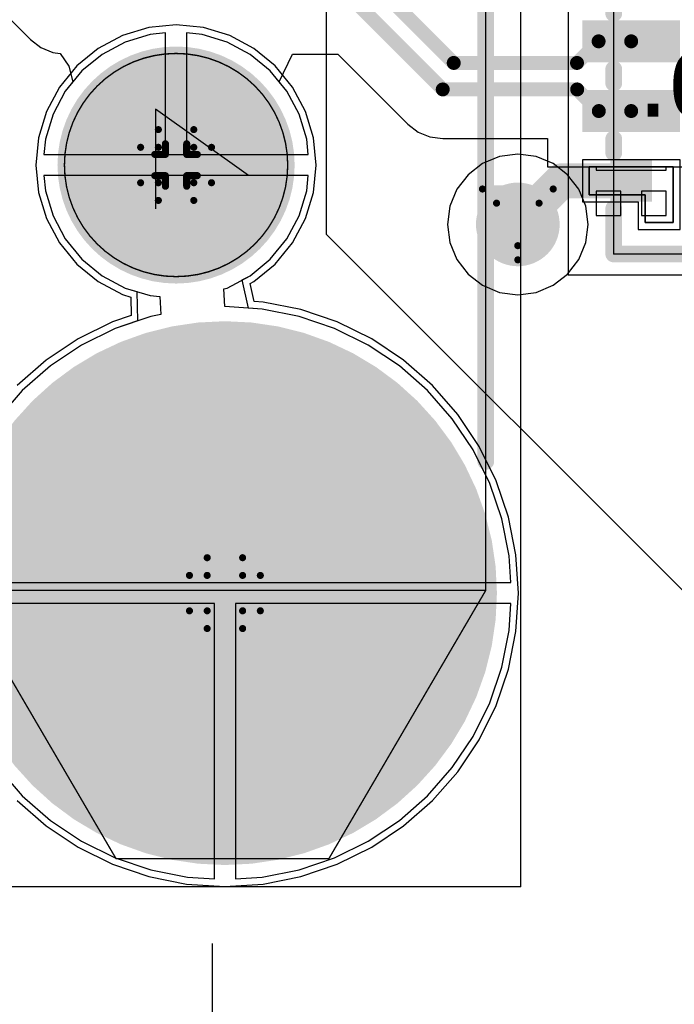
# Model space of a CAD drawing. Header units: millimetres. Extents: x 138 to 555, y 26 to 334.
# Tile 119 of 256: x 175.33 to 180.02, y 128.54 to 135.6. Entities that reach past the tile are written whole.
import ezdxf

# ---------------------------------------------------------------- set-up
doc = ezdxf.new("R2010")
doc.units = ezdxf.units.MM
for name, color, linetype in [('BottomLayer', 5, 'Continuous'), ('BottomSolder', 6, 'Continuous'), ('DrillDrawing', 1, 'Continuous'), ('Mechanical20', 56, 'Continuous'), ('Mechanical27', 56, 'Continuous'), ('MidLayer1', 16, 'Continuous'), ('MidLayer2', 76, 'Continuous'), ('MidLayer3', 90, 'Continuous'), ('MidLayer4', 156, 'Continuous'), ('MultiLayer', 9, 'Continuous'), ('PadHoleLayer', 156, 'Continuous'), ('TopLayer', 1, 'Continuous'), ('TopOverlay', 2, 'Continuous'), ('TopPaste', 8, 'Continuous'), ('TopSolder', 216, 'Continuous'), ('ViaHoleLayer', 16, 'Continuous')]:
    doc.layers.add(name, color=color, linetype=linetype)

# ---------------------------------------------------------------- blocks, each defined once
blk = doc.blocks.new('ESD_UQFN_8L_2P5X1P2_P050_523')
at = {"layer": 'Mechanical20', "const_width": 0.01}
for points in [[(-1.425, -0.95), (-1.425, 0.95)], [(1.425, 0.95), (-1.425, 0.95)], [(1.425, -0.95), (1.425, 0.95)], [(1.425, -0.95), (-1.425, -0.95)]]:
    blk.add_lwpolyline(points, dxfattribs=at)
at = {"layer": 'Mechanical20', "const_width": 0.005}
for points in [[(-1.4275, 0.95, 1), (-1.4225, 0.95, 1)], [(-1.4275, 0.95, 1), (-1.4225, 0.95, 1)], [(1.4225, 0.95, 1), (1.4275, 0.95, 1)], [(1.4225, 0.95, 1), (1.4275, 0.95, 1)], [(-1.4275, -0.95, 1), (-1.4225, -0.95, 1)], [(-1.4275, -0.95, 1), (-1.4225, -0.95, 1)], [(1.4225, -0.95, 1), (1.4275, -0.95, 1)], [(1.4225, -0.95, 1), (1.4275, -0.95, 1)]]:
    blk.add_lwpolyline(points, format="xyb", close=True, dxfattribs=at)
at = {"layer": 'Mechanical27', "const_width": 0.01}
for points in [[(-1.275, -0.625), (-1.275, 0.625)], [(1.275, 0.625), (-1.275, 0.625)], [(1.275, -0.625), (1.275, 0.625)], [(1.275, -0.625), (-1.275, -0.625)]]:
    blk.add_lwpolyline(points, dxfattribs=at)
at = {"layer": 'Mechanical27'}
for points, const_width in [([(-1.2775, 0.625, 1), (-1.2725, 0.625, 1)], 0.005), ([(-1.2775, 0.625, 1), (-1.2725, 0.625, 1)], 0.005), ([(1.2725, 0.625, 1), (1.2775, 0.625, 1)], 0.005), ([(1.2725, 0.625, 1), (1.2775, 0.625, 1)], 0.005), ([(-0.85, -0.35, 1), (-1.15, -0.35, 1)], 0.01), ([(-1.1525, -0.35, 1), (-1.1475, -0.35, 1)], 0.005), ([(-0.8525, -0.35, 1), (-0.8475, -0.35, 1)], 0.005), ([(-1.2775, -0.625, 1), (-1.2725, -0.625, 1)], 0.005), ([(-1.2775, -0.625, 1), (-1.2725, -0.625, 1)], 0.005), ([(1.2725, -0.625, 1), (1.2775, -0.625, 1)], 0.005), ([(1.2725, -0.625, 1), (1.2775, -0.625, 1)], 0.005)]:
    blk.add_lwpolyline(points, format="xyb", close=True, dxfattribs=dict(at, const_width=const_width))
at = {"layer": 'TopLayer'}
for p, q in [((-0.85, 0.4), (-0.85, 0.8)), ((-0.85, 0.8), (-0.65, 0.8)), ((-0.65, 0.8), (-0.65, 0.8)), ((-0.65, 0.8), (-0.65, 0.2)), ((0.85, 0.8), (0.65, 0.8)), ((0.65, 0.8), (0.65, 0.2)), ((0.85, 0.4), (0.85, 0.8)), ((-1.05, 0.2), (-1.05, 0.4)), ((-1.05, 0.4), (-0.85, 0.4)), ((1.05, 0.4), (0.85, 0.4)), ((1.05, 0.2), (1.05, 0.4)), ((-0.65, 0.2), (-1.05, 0.2)), ((0.65, 0.2), (0.65, 0.2)), ((0.65, 0.2), (1.05, 0.2)), ((-0.65, -0.2), (-1.05, -0.2)), ((-1.05, -0.2), (-1.05, -0.4)), ((-0.65, -0.8), (-0.65, -0.2)), ((0.65, -0.2), (0.65, -0.2)), ((0.65, -0.2), (1.05, -0.2)), ((0.65, -0.8), (0.65, -0.2)), ((1.05, -0.2), (1.05, -0.4)), ((-1.05, -0.4), (-0.85, -0.4)), ((-0.85, -0.4), (-0.85, -0.8)), ((1.05, -0.4), (0.85, -0.4)), ((0.85, -0.4), (0.85, -0.8)), ((-0.85, -0.8), (-0.65, -0.8)), ((-0.65, -0.8), (-0.65, -0.8)), ((0.85, -0.8), (0.65, -0.8))]:
    blk.add_line(p, q, dxfattribs=at)
for points in [[(-0.15, 0.2), (-0.15, 0.8), (-0.35, 0.2), (-0.35, 0.8)], [(0.35, 0.2), (0.35, 0.8), (0.15, 0.2), (0.15, 0.8)], [(-0.85, 0.4), (-0.65, 0.4), (-0.85, 0.6), (-0.65, 0.6)], [(0.65, 0.4), (0.85, 0.4), (0.65, 0.6), (0.85, 0.6)], [(-0.15, -0.8), (-0.15, -0.2), (-0.35, -0.8), (-0.35, -0.2)], [(0.35, -0.8), (0.35, -0.2), (0.15, -0.8), (0.15, -0.2)], [(-0.85, -0.6), (-0.65, -0.6), (-0.85, -0.4), (-0.65, -0.4)], [(0.65, -0.6), (0.85, -0.6), (0.65, -0.4), (0.85, -0.4)]]:
    blk.add_solid(points, dxfattribs=at)
at = {"layer": 'TopOverlay', "const_width": 0.12}
for points in [[(-1.275, -0.625), (-1.275, 0.625)], [(-0.95, 0.625), (-1.275, 0.625)], [(-0.45, 0.625), (-0.55, 0.625)], [(0.05, 0.625), (-0.05, 0.625)], [(0.55, 0.625), (0.45, 0.625)], [(1.275, 0.625), (0.95, 0.625)], [(1.275, -0.625), (1.275, 0.625)], [(-0.95, -0.625), (-1.275, -0.3)], [(-1, -0.625), (-1.275, -0.35)], [(-1.025, -0.625), (-1.275, -0.375)], [(-1.125, -0.625), (-1.275, -0.475)], [(-0.95, -0.625), (-1.275, -0.625)], [(-0.45, -0.625), (-0.55, -0.625)], [(0.05, -0.625), (-0.05, -0.625)], [(0.55, -0.625), (0.45, -0.625)], [(1.275, -0.625), (0.95, -0.625)]]:
    blk.add_lwpolyline(points, dxfattribs=at)
at = {"layer": 'TopOverlay', "const_width": 0.06}
for points in [[(-1.305, 0.625, 1), (-1.245, 0.625, 1)], [(-1.305, 0.625, 1), (-1.245, 0.625, 1)], [(-0.98, 0.625, 1), (-0.92, 0.625, 1)], [(-0.58, 0.625, 1), (-0.52, 0.625, 1)], [(-0.48, 0.625, 1), (-0.42, 0.625, 1)], [(-0.08, 0.625, 1), (-0.02, 0.625, 1)], [(0.02, 0.625, 1), (0.08, 0.625, 1)], [(0.42, 0.625, 1), (0.48, 0.625, 1)], [(0.52, 0.625, 1), (0.58, 0.625, 1)], [(0.92, 0.625, 1), (0.98, 0.625, 1)], [(1.245, 0.625, 1), (1.305, 0.625, 1)], [(1.245, 0.625, 1), (1.305, 0.625, 1)], [(-1.305, -0.3, 1), (-1.245, -0.3, 1)], [(-1.305, -0.35, 1), (-1.245, -0.35, 1)], [(-1.305, -0.375, 1), (-1.245, -0.375, 1)], [(-1.305, -0.475, 1), (-1.245, -0.475, 1)], [(-1.305, -0.625, 1), (-1.245, -0.625, 1)], [(-1.305, -0.625, 1), (-1.245, -0.625, 1)], [(-1.155, -0.625, 1), (-1.095, -0.625, 1)], [(-1.055, -0.625, 1), (-0.995, -0.625, 1)], [(-1.03, -0.625, 1), (-0.97, -0.625, 1)], [(-0.98, -0.625, 1), (-0.92, -0.625, 1)], [(-0.98, -0.625, 1), (-0.92, -0.625, 1)], [(-0.58, -0.625, 1), (-0.52, -0.625, 1)], [(-0.48, -0.625, 1), (-0.42, -0.625, 1)], [(-0.08, -0.625, 1), (-0.02, -0.625, 1)], [(0.02, -0.625, 1), (0.08, -0.625, 1)], [(0.42, -0.625, 1), (0.48, -0.625, 1)], [(0.52, -0.625, 1), (0.58, -0.625, 1)], [(0.92, -0.625, 1), (0.98, -0.625, 1)], [(1.245, -0.625, 1), (1.305, -0.625, 1)], [(1.245, -0.625, 1), (1.305, -0.625, 1)]]:
    blk.add_lwpolyline(points, format="xyb", close=True, dxfattribs=at)
at = {"layer": 'TopPaste'}
for p, q in [((-0.85, 0.4), (-0.85, 0.8)), ((-0.85, 0.8), (-0.65, 0.8)), ((-0.65, 0.8), (-0.65, 0.8)), ((-0.65, 0.8), (-0.65, 0.2)), ((0.65, 0.8), (0.65, 0.8)), ((0.65, 0.8), (0.65, 0.2)), ((0.85, 0.8), (0.65, 0.8)), ((0.85, 0.4), (0.85, 0.8)), ((-1.05, 0.2), (-1.05, 0.4)), ((-1.05, 0.4), (-0.85, 0.4)), ((1.05, 0.4), (0.85, 0.4)), ((1.05, 0.2), (1.05, 0.4)), ((-0.65, 0.2), (-1.05, 0.2)), ((0.65, 0.2), (1.05, 0.2)), ((-0.65, -0.2), (-1.05, -0.2)), ((-1.05, -0.2), (-1.05, -0.4)), ((-0.65, -0.8), (-0.65, -0.2)), ((0.65, -0.2), (0.65, -0.2)), ((0.65, -0.2), (0.65, -0.8)), ((1.05, -0.2), (0.65, -0.2)), ((1.05, -0.4), (1.05, -0.2)), ((-1.05, -0.4), (-0.85, -0.4)), ((-0.85, -0.4), (-0.85, -0.8)), ((0.85, -0.8), (0.85, -0.4)), ((0.85, -0.4), (1.05, -0.4)), ((-0.85, -0.8), (-0.65, -0.8)), ((-0.65, -0.8), (-0.65, -0.8)), ((0.65, -0.8), (0.85, -0.8))]:
    blk.add_line(p, q, dxfattribs=at)
for points in [[(-0.15, 0.2), (-0.15, 0.8), (-0.35, 0.2), (-0.35, 0.8)], [(0.35, 0.2), (0.35, 0.8), (0.15, 0.2), (0.15, 0.8)], [(-0.85, 0.4), (-0.65, 0.4), (-0.85, 0.6), (-0.65, 0.6)], [(0.65, 0.4), (0.85, 0.4), (0.65, 0.6), (0.85, 0.6)], [(-0.15, -0.8), (-0.15, -0.2), (-0.35, -0.8), (-0.35, -0.2)], [(0.35, -0.8), (0.35, -0.2), (0.15, -0.8), (0.15, -0.2)], [(-0.85, -0.6), (-0.65, -0.6), (-0.85, -0.4), (-0.65, -0.4)], [(0.65, -0.6), (0.85, -0.6), (0.65, -0.4), (0.85, -0.4)]]:
    blk.add_solid(points, dxfattribs=at)
at = {"layer": 'TopSolder'}
for p, q in [((-0.9, 0.85), (-0.9, 0.85)), ((-0.9, 0.85), (-0.9, 0.45)), ((-0.6, 0.85), (-0.9, 0.85)), ((-0.6, 0.15), (-0.6, 0.85)), ((0.6, 0.85), (0.6, 0.85)), ((0.6, 0.85), (0.6, 0.15)), ((0.9, 0.85), (0.6, 0.85)), ((0.9, 0.45), (0.9, 0.85)), ((-0.9, 0.45), (-1.1, 0.45)), ((-1.1, 0.45), (-1.1, 0.15)), ((1.1, 0.45), (0.9, 0.45)), ((1.1, 0.15), (1.1, 0.45)), ((-1.1, 0.15), (-0.6, 0.15)), ((0.6, 0.15), (1.1, 0.15)), ((-1.1, -0.15), (-1.1, -0.15)), ((-1.1, -0.15), (-1.1, -0.45)), ((-0.6, -0.15), (-1.1, -0.15)), ((-0.6, -0.85), (-0.6, -0.15)), ((0.6, -0.15), (0.6, -0.15)), ((0.6, -0.15), (0.6, -0.85)), ((1.1, -0.15), (0.6, -0.15)), ((1.1, -0.45), (1.1, -0.15)), ((-1.1, -0.45), (-0.9, -0.45)), ((-0.9, -0.45), (-0.9, -0.85)), ((0.9, -0.85), (0.9, -0.45)), ((0.9, -0.45), (1.1, -0.45)), ((-0.9, -0.85), (-0.6, -0.85)), ((0.6, -0.85), (0.9, -0.85))]:
    blk.add_line(p, q, dxfattribs=at)
for points in [[(-0.1, 0.15), (-0.1, 0.85), (-0.4, 0.15), (-0.4, 0.85)], [(0.4, 0.15), (0.4, 0.85), (0.1, 0.15), (0.1, 0.85)], [(-0.9, 0.35), (-0.6, 0.35), (-0.9, 0.65), (-0.6, 0.65)], [(0.6, 0.35), (0.9, 0.35), (0.6, 0.65), (0.9, 0.65)], [(-0.1, -0.85), (-0.1, -0.15), (-0.4, -0.85), (-0.4, -0.15)], [(0.4, -0.85), (0.4, -0.15), (0.1, -0.85), (0.1, -0.15)], [(-0.9, -0.65), (-0.6, -0.65), (-0.9, -0.35), (-0.6, -0.35)], [(0.6, -0.65), (0.9, -0.65), (0.6, -0.35), (0.9, -0.35)]]:
    blk.add_solid(points, dxfattribs=at)
blk = doc.blocks.new('CON_DUAL_USB_TYPE_A_CONEXCON_5600_3081_803')
at = {"layer": 'BottomLayer'}
for points, const_width in [([(5.62, 15.98, 1), (7.52, 15.98, 1)], 1.9), ([(3.1, 15.63, 1), (3.9, 15.63, 1)], 0.8)]:
    blk.add_lwpolyline(points, format="xyb", close=True, dxfattribs=dict(at, const_width=const_width))
at = {"layer": 'BottomSolder'}
for points, const_width in [([(5.595, 15.98, 1), (7.545, 15.98, 1)], 1.95), ([(3.075, 15.63, 1), (3.925, 15.63, 1)], 0.85)]:
    blk.add_lwpolyline(points, format="xyb", close=True, dxfattribs=dict(at, const_width=const_width))
at = {"layer": 'Mechanical20', "const_width": 0.01}
for points in [[(8.675, 18.1), (-8.675, 18.1)], [(8.675, 8.2), (8.675, 18.1)]]:
    blk.add_lwpolyline(points, dxfattribs=at)
at = {"layer": 'Mechanical20', "const_width": 0.005}
blk.add_lwpolyline([(8.6725, 18.1, 1), (8.6775, 18.1, 1)], format="xyb", close=True, dxfattribs=at)
blk.add_lwpolyline([(8.6725, 18.1, 1), (8.6775, 18.1, 1)], format="xyb", close=True, dxfattribs=at)
at = {"layer": 'Mechanical27'}
for p, q in [((3.5761, 16.1498), (3.1, 15.4833)), ((3.5761, 16.1498), (3.5761, 15.15)), ((3.1, 15.4833), (3.8141, 15.4833))]:
    blk.add_line(p, q, dxfattribs=at)
at = {"layer": 'Mechanical27', "const_width": 0.01}
for points in [[(6.55, 17.85), (-6.55, 17.85)], [(6.55, 0.4), (6.55, 17.85)], [(8.475, 16.725), (6.55, 17.85)], [(8.475, 15.2), (8.475, 16.725)], [(6.55, 14.075), (8.475, 15.2)]]:
    blk.add_lwpolyline(points, dxfattribs=at)
at = {"layer": 'Mechanical27'}
for points, const_width in [([(6.5475, 17.85, 1), (6.5525, 17.85, 1)], 0.005), ([(6.5475, 17.85, 1), (6.5525, 17.85, 1)], 0.005), ([(6.5475, 17.85, 1), (6.5525, 17.85, 1)], 0.005), ([(8.4725, 16.725, 1), (8.4775, 16.725, 1)], 0.005), ([(8.4725, 16.725, 1), (8.4775, 16.725, 1)], 0.005), ([(4.3002, 15.63, 1), (2.6998, 15.63, 1)], 0.01), ([(2.6973, 15.63, 1), (2.7023, 15.63, 1)], 0.005), ([(4.2977, 15.63, 1), (4.3027, 15.63, 1)], 0.005), ([(8.4725, 15.2, 1), (8.4775, 15.2, 1)], 0.005), ([(8.4725, 15.2, 1), (8.4775, 15.2, 1)], 0.005)]:
    blk.add_lwpolyline(points, format="xyb", close=True, dxfattribs=dict(at, const_width=const_width))
at = {"layer": 'MidLayer1'}
for points, const_width in [([(5.62, 15.98, 1), (7.52, 15.98, 1)], 1.9), ([(3.1, 15.63, 1), (3.9, 15.63, 1)], 0.8)]:
    blk.add_lwpolyline(points, format="xyb", close=True, dxfattribs=dict(at, const_width=const_width))
at = {"layer": 'MidLayer2'}
for points, const_width in [([(5.62, 15.98, 1), (7.52, 15.98, 1)], 1.9), ([(3.1, 15.63, 1), (3.9, 15.63, 1)], 0.8)]:
    blk.add_lwpolyline(points, format="xyb", close=True, dxfattribs=dict(at, const_width=const_width))
at = {"layer": 'MidLayer3'}
for points, const_width in [([(5.62, 15.98, 1), (7.52, 15.98, 1)], 1.9), ([(3.1, 15.63, 1), (3.9, 15.63, 1)], 0.8)]:
    blk.add_lwpolyline(points, format="xyb", close=True, dxfattribs=dict(at, const_width=const_width))
at = {"layer": 'MidLayer4'}
for points, const_width in [([(5.62, 15.98, 1), (7.52, 15.98, 1)], 1.9), ([(3.1, 15.63, 1), (3.9, 15.63, 1)], 0.8)]:
    blk.add_lwpolyline(points, format="xyb", close=True, dxfattribs=dict(at, const_width=const_width))
at = {"layer": 'MultiLayer'}
for points, const_width in [([(5.62, 15.98, 1), (7.52, 15.98, 1)], 1.9), ([(3.1, 15.63, 1), (3.9, 15.63, 1)], 0.8)]:
    blk.add_lwpolyline(points, format="xyb", close=True, dxfattribs=dict(at, const_width=const_width))
at = {"layer": 'PadHoleLayer'}
for points, const_width in [([(5.9875, 15.98, 1), (7.1525, 15.98, 1)], 1.165), ([(3.27, 15.63, 1), (3.73, 15.63, 1)], 0.46)]:
    blk.add_lwpolyline(points, format="xyb", close=True, dxfattribs=dict(at, const_width=const_width))
at = {"layer": 'TopLayer'}
for points, const_width in [([(5.62, 15.98, 1), (7.52, 15.98, 1)], 1.9), ([(3.1, 15.63, 1), (3.9, 15.63, 1)], 0.8)]:
    blk.add_lwpolyline(points, format="xyb", close=True, dxfattribs=dict(at, const_width=const_width))
at = {"layer": 'TopOverlay', "const_width": 0.12}
blk.add_lwpolyline([(5.625, 17.85), (-5.625, 17.85)], dxfattribs=at)
at = {"layer": 'TopOverlay', "const_width": 0.06}
blk.add_lwpolyline([(5.595, 17.85, 1), (5.655, 17.85, 1)], format="xyb", close=True, dxfattribs=at)
at = {"layer": 'TopSolder'}
for points, const_width in [([(5.595, 15.98, 1), (7.545, 15.98, 1)], 1.95), ([(3.075, 15.63, 1), (3.925, 15.63, 1)], 0.85)]:
    blk.add_lwpolyline(points, format="xyb", close=True, dxfattribs=dict(at, const_width=const_width))

msp = doc.modelspace()

# ---------------------------------------------------------------- linework, layer by layer
at = {"layer": 'BottomLayer'}
for p, q in [((176.3755, 135.5046), (176.2642, 135.4936)), ((176.3755, 134.6324), (176.3755, 135.5046)), ((176.6367, 135.4936), (176.5254, 135.5046)), ((176.5254, 135.5046), (176.5254, 134.6324)), ((176.0851, 135.4393), (175.9201, 135.3511)), ((176.2642, 135.4936), (176.0851, 135.4393)), ((176.8158, 135.4393), (176.6367, 135.4936)), ((176.9808, 135.3511), (176.8158, 135.4393)), ((175.9201, 135.3511), (175.7755, 135.2324)), ((177.1255, 135.2324), (176.9808, 135.3511)), ((175.7755, 135.2324), (175.6567, 135.0877)), ((177.2442, 135.0877), (177.1255, 135.2324)), ((175.6567, 135.0877), (175.5685, 134.9227)), ((177.3324, 134.9227), (177.2442, 135.0877)), ((175.5685, 134.9227), (175.5142, 134.7436)), ((177.3867, 134.7436), (177.3324, 134.9227)), ((175.5142, 134.7436), (175.5032, 134.6324)), ((177.3977, 134.6324), (177.3867, 134.7436)), ((175.5032, 134.6324), (176.3755, 134.6324)), ((176.5254, 134.6324), (177.3977, 134.6324)), ((176.4504, 134.4824), (175.5032, 134.4824)), ((175.5032, 134.4824), (175.5142, 134.3712)), ((177.3977, 134.4824), (176.4504, 134.4824)), ((177.3867, 134.3712), (177.3977, 134.4824)), ((175.5142, 134.3712), (175.5685, 134.1921)), ((177.3324, 134.1921), (177.3867, 134.3712)), ((175.5685, 134.1921), (175.6567, 134.027)), ((177.2442, 134.027), (177.3324, 134.1921)), ((175.6567, 134.027), (175.7755, 133.8824)), ((177.1255, 133.8824), (177.2442, 134.027)), ((175.7755, 133.8824), (175.9201, 133.7637)), ((176.9808, 133.7637), (177.1255, 133.8824)), ((175.9201, 133.7637), (176.0851, 133.6755)), ((176.9253, 133.734), (176.9808, 133.7637)), ((176.0851, 133.6755), (176.1704, 133.6496)), ((176.9693, 133.5307), (176.9253, 133.734)), ((176.1704, 133.6496), (176.1738, 133.4396)), ((177.0686, 133.5242), (176.9693, 133.5307)), ((177.3322, 133.4718), (177.0686, 133.5242)), ((177.5866, 133.3854), (177.3322, 133.4718)), ((176.1738, 133.4396), (176.0143, 133.3854)), ((176.0143, 133.3854), (175.7733, 133.2665)), ((177.8277, 133.2665), (177.5866, 133.3854)), ((175.7733, 133.2665), (175.5498, 133.1172)), ((178.0511, 133.1172), (177.8277, 133.2665)), ((175.5498, 133.1172), (175.3478, 132.9401)), ((178.2531, 132.9401), (178.0511, 133.1172)), ((175.3478, 132.9401), (175.1706, 132.738)), ((178.4303, 132.738), (178.2531, 132.9401)), ((178.5796, 132.5146), (178.4303, 132.738)), ((178.6985, 132.2736), (178.5796, 132.5146)), ((178.7849, 132.0191), (178.6985, 132.2736)), ((178.8373, 131.7555), (178.7849, 132.0191)), ((178.8499, 131.5624), (178.8373, 131.7555)), ((174.751, 131.5624), (176.8005, 131.5624)), ((176.8005, 131.5624), (178.8499, 131.5624)), ((176.7255, 131.4124), (174.751, 131.4124)), ((176.7255, 129.4379), (176.7255, 131.4124)), ((178.8499, 131.4124), (176.8755, 131.4124)), ((176.8755, 131.4124), (176.8755, 129.4379)), ((178.8373, 131.2192), (178.8499, 131.4124)), ((178.7849, 130.9557), (178.8373, 131.2192)), ((178.6985, 130.7012), (178.7849, 130.9557)), ((178.5796, 130.4602), (178.6985, 130.7012)), ((178.4303, 130.2367), (178.5796, 130.4602)), ((175.1706, 130.2367), (175.3478, 130.0347)), ((178.2531, 130.0347), (178.4303, 130.2367)), ((175.3478, 130.0347), (175.5498, 129.8575)), ((178.0511, 129.8575), (178.2531, 130.0347)), ((175.5498, 129.8575), (175.7733, 129.7082)), ((177.8277, 129.7082), (178.0511, 129.8575)), ((175.7733, 129.7082), (176.0143, 129.5894)), ((177.5866, 129.5894), (177.8277, 129.7082)), ((176.0143, 129.5894), (176.2687, 129.503)), ((177.3322, 129.503), (177.5866, 129.5894)), ((176.2687, 129.503), (176.5323, 129.4506)), ((177.0686, 129.4506), (177.3322, 129.503)), ((176.5323, 129.4506), (176.7255, 129.4379)), ((176.8755, 129.4379), (177.0686, 129.4506))]:
    msp.add_line(p, q, dxfattribs=at)
at = {"layer": 'BottomLayer', "const_width": 0.3}
msp.add_lwpolyline([(178.7501, 134.1315, 1), (179.0501, 134.1315, 1)], format="xyb", close=True, dxfattribs=at)
at = {"layer": 'DrillDrawing', "const_width": 0.0508}
for points in [[(176.3235, 134.6844), (176.3235, 134.8114)], [(176.3235, 134.8114), (176.5775, 134.8114)], [(176.5775, 134.6844), (176.5775, 134.8114)], [(176.3743, 134.6336), (176.3743, 134.7098)], [(176.3743, 134.7098), (176.5267, 134.7098)], [(176.5267, 134.6336), (176.5267, 134.7098)], [(176.1965, 134.4304), (176.1965, 134.6844)], [(176.1965, 134.6844), (176.3235, 134.6844)], [(176.2981, 134.4812), (176.2981, 134.6336)], [(176.2981, 134.6336), (176.3743, 134.6336)], [(176.5267, 134.6336), (176.6029, 134.6336)], [(176.5775, 134.6844), (176.7045, 134.6844)], [(176.6029, 134.4812), (176.6029, 134.6336)], [(176.7045, 134.4304), (176.7045, 134.6844)], [(176.1965, 134.4304), (176.3235, 134.4304)], [(176.2981, 134.4812), (176.3743, 134.4812)], [(176.3235, 134.3034), (176.3235, 134.4304)], [(176.3743, 134.405), (176.3743, 134.4812)], [(176.5267, 134.4812), (176.6029, 134.4812)], [(176.5267, 134.405), (176.5267, 134.4812)], [(176.5775, 134.4304), (176.7045, 134.4304)], [(176.5775, 134.3034), (176.5775, 134.4304)], [(176.3743, 134.405), (176.5267, 134.405)], [(178.6461, 134.3855), (179.1541, 134.3855)], [(178.6461, 134.3855), (178.9001, 133.8775)], [(178.9001, 133.8775), (179.1541, 134.3855)], [(176.3235, 134.3034), (176.5775, 134.3034)], [(178.7477, 134.2839), (179.0525, 134.2839)], [(178.7477, 134.2839), (178.9001, 133.9791)], [(178.9001, 133.9791), (179.0525, 134.2839)], [(176.6735, 131.6144), (176.6735, 131.7414)], [(176.6735, 131.7414), (176.9275, 131.7414)], [(176.9275, 131.6144), (176.9275, 131.7414)], [(176.5465, 131.3604), (176.5465, 131.6144)], [(176.5465, 131.6144), (176.6735, 131.6144)], [(176.9275, 131.6144), (177.0545, 131.6144)], [(177.0545, 131.3604), (177.0545, 131.6144)], [(176.5465, 131.3604), (176.6735, 131.3604)], [(176.6735, 131.2334), (176.6735, 131.3604)], [(176.9275, 131.3604), (177.0545, 131.3604)], [(176.9275, 131.2334), (176.9275, 131.3604)], [(176.6735, 131.2334), (176.9275, 131.2334)]]:
    msp.add_lwpolyline(points, dxfattribs=at)
at = {"layer": 'DrillDrawing', "const_width": 0.0254}
for points in [[(176.3108, 134.8114, 1), (176.3362, 134.8114, 1)], [(176.3108, 134.8114, 1), (176.3362, 134.8114, 1)], [(176.5648, 134.8114, 1), (176.5902, 134.8114, 1)], [(176.5648, 134.8114, 1), (176.5902, 134.8114, 1)], [(176.3616, 134.7098, 1), (176.387, 134.7098, 1)], [(176.3616, 134.7098, 1), (176.387, 134.7098, 1)], [(176.514, 134.7098, 1), (176.5394, 134.7098, 1)], [(176.514, 134.7098, 1), (176.5394, 134.7098, 1)], [(176.1838, 134.6844, 1), (176.2092, 134.6844, 1)], [(176.1838, 134.6844, 1), (176.2092, 134.6844, 1)], [(176.2854, 134.6336, 1), (176.3108, 134.6336, 1)], [(176.2854, 134.6336, 1), (176.3108, 134.6336, 1)], [(176.3108, 134.6844, 1), (176.3362, 134.6844, 1)], [(176.3108, 134.6844, 1), (176.3362, 134.6844, 1)], [(176.3616, 134.6336, 1), (176.387, 134.6336, 1)], [(176.3616, 134.6336, 1), (176.387, 134.6336, 1)], [(176.514, 134.6336, 1), (176.5394, 134.6336, 1)], [(176.514, 134.6336, 1), (176.5394, 134.6336, 1)], [(176.5648, 134.6844, 1), (176.5902, 134.6844, 1)], [(176.5648, 134.6844, 1), (176.5902, 134.6844, 1)], [(176.5902, 134.6336, 1), (176.6156, 134.6336, 1)], [(176.5902, 134.6336, 1), (176.6156, 134.6336, 1)], [(176.6918, 134.6844, 1), (176.7172, 134.6844, 1)], [(176.6918, 134.6844, 1), (176.7172, 134.6844, 1)], [(176.1838, 134.4304, 1), (176.2092, 134.4304, 1)], [(176.1838, 134.4304, 1), (176.2092, 134.4304, 1)], [(176.2854, 134.4812, 1), (176.3108, 134.4812, 1)], [(176.2854, 134.4812, 1), (176.3108, 134.4812, 1)], [(176.3108, 134.4304, 1), (176.3362, 134.4304, 1)], [(176.3108, 134.4304, 1), (176.3362, 134.4304, 1)], [(176.3616, 134.4812, 1), (176.387, 134.4812, 1)], [(176.3616, 134.4812, 1), (176.387, 134.4812, 1)], [(176.514, 134.4812, 1), (176.5394, 134.4812, 1)], [(176.514, 134.4812, 1), (176.5394, 134.4812, 1)], [(176.5648, 134.4304, 1), (176.5902, 134.4304, 1)], [(176.5648, 134.4304, 1), (176.5902, 134.4304, 1)], [(176.5902, 134.4812, 1), (176.6156, 134.4812, 1)], [(176.5902, 134.4812, 1), (176.6156, 134.4812, 1)], [(176.6918, 134.4304, 1), (176.7172, 134.4304, 1)], [(176.6918, 134.4304, 1), (176.7172, 134.4304, 1)], [(176.3616, 134.405, 1), (176.387, 134.405, 1)], [(176.3616, 134.405, 1), (176.387, 134.405, 1)], [(176.514, 134.405, 1), (176.5394, 134.405, 1)], [(176.514, 134.405, 1), (176.5394, 134.405, 1)], [(178.6334, 134.3855, 1), (178.6588, 134.3855, 1)], [(178.6334, 134.3855, 1), (178.6588, 134.3855, 1)], [(179.1414, 134.3855, 1), (179.1668, 134.3855, 1)], [(179.1414, 134.3855, 1), (179.1668, 134.3855, 1)], [(176.3108, 134.3034, 1), (176.3362, 134.3034, 1)], [(176.3108, 134.3034, 1), (176.3362, 134.3034, 1)], [(176.5648, 134.3034, 1), (176.5902, 134.3034, 1)], [(176.5648, 134.3034, 1), (176.5902, 134.3034, 1)], [(178.735, 134.2839, 1), (178.7604, 134.2839, 1)], [(178.735, 134.2839, 1), (178.7604, 134.2839, 1)], [(179.0398, 134.2839, 1), (179.0652, 134.2839, 1)], [(179.0398, 134.2839, 1), (179.0652, 134.2839, 1)], [(178.8874, 133.9791, 1), (178.9128, 133.9791, 1)], [(178.8874, 133.9791, 1), (178.9128, 133.9791, 1)], [(178.8874, 133.8775, 1), (178.9128, 133.8775, 1)], [(178.8874, 133.8775, 1), (178.9128, 133.8775, 1)], [(176.6608, 131.7414, 1), (176.6862, 131.7414, 1)], [(176.6608, 131.7414, 1), (176.6862, 131.7414, 1)], [(176.9148, 131.7414, 1), (176.9402, 131.7414, 1)], [(176.9148, 131.7414, 1), (176.9402, 131.7414, 1)], [(176.5338, 131.6144, 1), (176.5592, 131.6144, 1)], [(176.5338, 131.6144, 1), (176.5592, 131.6144, 1)], [(176.6608, 131.6144, 1), (176.6862, 131.6144, 1)], [(176.6608, 131.6144, 1), (176.6862, 131.6144, 1)], [(176.9148, 131.6144, 1), (176.9402, 131.6144, 1)], [(176.9148, 131.6144, 1), (176.9402, 131.6144, 1)], [(177.0418, 131.6144, 1), (177.0672, 131.6144, 1)], [(177.0418, 131.6144, 1), (177.0672, 131.6144, 1)], [(176.5338, 131.3604, 1), (176.5592, 131.3604, 1)], [(176.5338, 131.3604, 1), (176.5592, 131.3604, 1)], [(176.6608, 131.3604, 1), (176.6862, 131.3604, 1)], [(176.6608, 131.3604, 1), (176.6862, 131.3604, 1)], [(176.9148, 131.3604, 1), (176.9402, 131.3604, 1)], [(176.9148, 131.3604, 1), (176.9402, 131.3604, 1)], [(177.0418, 131.3604, 1), (177.0672, 131.3604, 1)], [(177.0418, 131.3604, 1), (177.0672, 131.3604, 1)], [(176.6608, 131.2334, 1), (176.6862, 131.2334, 1)], [(176.6608, 131.2334, 1), (176.6862, 131.2334, 1)], [(176.9148, 131.2334, 1), (176.9402, 131.2334, 1)], [(176.9148, 131.2334, 1), (176.9402, 131.2334, 1)]]:
    msp.add_lwpolyline(points, format="xyb", close=True, dxfattribs=at)
at = {"layer": 'MidLayer1'}
for p, q in [((177.5277, 134.06), (177.5277, 136.8325)), ((178.7696, 134.6186), (178.648, 134.5682)), ((178.9001, 134.6358), (178.7696, 134.6186)), ((179.0306, 134.6186), (178.9001, 134.6358)), ((179.1523, 134.5682), (179.0306, 134.6186)), ((178.648, 134.5682), (178.5435, 134.4881)), ((179.2567, 134.4881), (179.1523, 134.5682)), ((178.5435, 134.4881), (178.4634, 134.3836)), ((179.3369, 134.3836), (179.2567, 134.4881)), ((178.4634, 134.3836), (178.413, 134.262)), ((179.3873, 134.262), (179.3369, 134.3836)), ((178.413, 134.262), (178.3958, 134.1315)), ((179.4044, 134.1315), (179.3873, 134.262)), ((178.3958, 134.1315), (178.413, 134.0009)), ((179.3873, 134.0009), (179.4044, 134.1315)), ((181.4449, 130.1428), (177.5277, 134.06)), ((178.413, 134.0009), (178.4634, 133.8793)), ((179.3369, 133.8793), (179.3873, 134.0009)), ((178.4634, 133.8793), (178.5435, 133.7749)), ((179.2567, 133.7749), (179.3369, 133.8793)), ((178.5435, 133.7749), (178.648, 133.6947)), ((179.1523, 133.6947), (179.2567, 133.7749)), ((178.648, 133.6947), (178.7696, 133.6443)), ((179.0306, 133.6443), (179.1523, 133.6947)), ((178.7696, 133.6443), (178.9001, 133.6271)), ((178.9001, 133.6271), (179.0306, 133.6443))]:
    msp.add_line(p, q, dxfattribs=at)
at = {"layer": 'MidLayer1', "const_width": 0.3}
msp.add_lwpolyline([(178.7501, 134.1315, 1), (179.0501, 134.1315, 1)], format="xyb", close=True, dxfattribs=at)
at = {"layer": 'MidLayer2'}
for p, q in [((176.3755, 135.5046), (176.2642, 135.4936)), ((176.3755, 134.6324), (176.3755, 135.5046)), ((176.6367, 135.4936), (176.5254, 135.5046)), ((176.5254, 135.5046), (176.5254, 134.6324)), ((176.0851, 135.4393), (175.9201, 135.3511)), ((176.2642, 135.4936), (176.0851, 135.4393)), ((176.8158, 135.4393), (176.6367, 135.4936)), ((176.9808, 135.3511), (176.8158, 135.4393)), ((175.9201, 135.3511), (175.7755, 135.2324)), ((177.1255, 135.2324), (176.9808, 135.3511)), ((175.7755, 135.2324), (175.6567, 135.0877)), ((177.2442, 135.0877), (177.1255, 135.2324)), ((175.6567, 135.0877), (175.5685, 134.9227)), ((177.3324, 134.9227), (177.2442, 135.0877)), ((175.5685, 134.9227), (175.5142, 134.7436)), ((177.3867, 134.7436), (177.3324, 134.9227)), ((175.5142, 134.7436), (175.5032, 134.6324)), ((177.3977, 134.6324), (177.3867, 134.7436)), ((175.5032, 134.6324), (176.3755, 134.6324)), ((176.5254, 134.6324), (177.3977, 134.6324)), ((176.4504, 134.4824), (175.5032, 134.4824)), ((175.5032, 134.4824), (175.5142, 134.3712)), ((177.3977, 134.4824), (176.4504, 134.4824)), ((177.3867, 134.3712), (177.3977, 134.4824)), ((175.5142, 134.3712), (175.5685, 134.1921)), ((177.3324, 134.1921), (177.3867, 134.3712)), ((175.5685, 134.1921), (175.6567, 134.027)), ((177.2442, 134.027), (177.3324, 134.1921)), ((175.6567, 134.027), (175.7755, 133.8824)), ((177.1255, 133.8824), (177.2442, 134.027)), ((175.7755, 133.8824), (175.9201, 133.7637)), ((176.9808, 133.7637), (177.1255, 133.8824)), ((175.9201, 133.7637), (176.0851, 133.6755)), ((176.9253, 133.734), (176.9808, 133.7637)), ((176.0851, 133.6755), (176.1704, 133.6496)), ((176.9693, 133.5307), (176.9253, 133.734)), ((176.1704, 133.6496), (176.1738, 133.4396)), ((177.0686, 133.5242), (176.9693, 133.5307)), ((177.3322, 133.4718), (177.0686, 133.5242)), ((177.5866, 133.3854), (177.3322, 133.4718)), ((176.1738, 133.4396), (176.0143, 133.3854)), ((176.0143, 133.3854), (175.7733, 133.2665)), ((177.8277, 133.2665), (177.5866, 133.3854)), ((175.7733, 133.2665), (175.5498, 133.1172)), ((178.0511, 133.1172), (177.8277, 133.2665)), ((175.5498, 133.1172), (175.3478, 132.9401)), ((178.2531, 132.9401), (178.0511, 133.1172)), ((175.3478, 132.9401), (175.1706, 132.738)), ((178.4303, 132.738), (178.2531, 132.9401)), ((178.5796, 132.5146), (178.4303, 132.738)), ((178.6985, 132.2736), (178.5796, 132.5146)), ((178.7849, 132.0191), (178.6985, 132.2736)), ((178.8373, 131.7555), (178.7849, 132.0191)), ((178.8499, 131.5624), (178.8373, 131.7555)), ((174.751, 131.5624), (176.8005, 131.5624)), ((176.8005, 131.5624), (178.8499, 131.5624)), ((176.7255, 131.4124), (174.751, 131.4124)), ((176.7255, 129.4379), (176.7255, 131.4124)), ((178.8499, 131.4124), (176.8755, 131.4124)), ((176.8755, 131.4124), (176.8755, 129.4379)), ((178.8373, 131.2192), (178.8499, 131.4124)), ((178.7849, 130.9557), (178.8373, 131.2192)), ((178.6985, 130.7012), (178.7849, 130.9557)), ((178.5796, 130.4602), (178.6985, 130.7012)), ((178.4303, 130.2367), (178.5796, 130.4602)), ((175.1706, 130.2367), (175.3478, 130.0347)), ((178.2531, 130.0347), (178.4303, 130.2367)), ((175.3478, 130.0347), (175.5498, 129.8575)), ((178.0511, 129.8575), (178.2531, 130.0347)), ((175.5498, 129.8575), (175.7733, 129.7082)), ((177.8277, 129.7082), (178.0511, 129.8575)), ((175.7733, 129.7082), (176.0143, 129.5894)), ((177.5866, 129.5894), (177.8277, 129.7082)), ((176.0143, 129.5894), (176.2687, 129.503)), ((177.3322, 129.503), (177.5866, 129.5894)), ((176.2687, 129.503), (176.5323, 129.4506)), ((177.0686, 129.4506), (177.3322, 129.503)), ((176.5323, 129.4506), (176.7255, 129.4379)), ((176.8755, 129.4379), (177.0686, 129.4506))]:
    msp.add_line(p, q, dxfattribs=at)
at = {"layer": 'MidLayer2', "const_width": 0.3}
msp.add_lwpolyline([(178.7501, 134.1315, 1), (179.0501, 134.1315, 1)], format="xyb", close=True, dxfattribs=at)
at = {"layer": 'MidLayer3'}
for p, q in [((176.3755, 135.5046), (176.2642, 135.4936)), ((176.3755, 134.6324), (176.3755, 135.5046)), ((176.6367, 135.4936), (176.5254, 135.5046)), ((176.5254, 135.5046), (176.5254, 134.6324)), ((176.0851, 135.4393), (175.9201, 135.3511)), ((176.2642, 135.4936), (176.0851, 135.4393)), ((176.8158, 135.4393), (176.6367, 135.4936)), ((176.9808, 135.3511), (176.8158, 135.4393)), ((175.9201, 135.3511), (175.7755, 135.2324)), ((177.1255, 135.2324), (176.9808, 135.3511)), ((175.7755, 135.2324), (175.6567, 135.0877)), ((177.2442, 135.0877), (177.1255, 135.2324)), ((175.6567, 135.0877), (175.5685, 134.9227)), ((177.3324, 134.9227), (177.2442, 135.0877)), ((175.5685, 134.9227), (175.5142, 134.7436)), ((177.3867, 134.7436), (177.3324, 134.9227)), ((175.5142, 134.7436), (175.5032, 134.6324)), ((177.3977, 134.6324), (177.3867, 134.7436)), ((175.5032, 134.6324), (176.3755, 134.6324)), ((176.5254, 134.6324), (177.3977, 134.6324)), ((176.4504, 134.4824), (175.5032, 134.4824)), ((175.5032, 134.4824), (175.5142, 134.3712)), ((177.3977, 134.4824), (176.4504, 134.4824)), ((177.3867, 134.3712), (177.3977, 134.4824)), ((175.5142, 134.3712), (175.5685, 134.1921)), ((177.3324, 134.1921), (177.3867, 134.3712)), ((175.5685, 134.1921), (175.6567, 134.027)), ((177.2442, 134.027), (177.3324, 134.1921)), ((175.6567, 134.027), (175.7755, 133.8824)), ((177.1255, 133.8824), (177.2442, 134.027)), ((175.7755, 133.8824), (175.9201, 133.7637)), ((176.9808, 133.7637), (177.1255, 133.8824)), ((175.9201, 133.7637), (176.0851, 133.6755)), ((176.8158, 133.6755), (176.9808, 133.7637)), ((176.0851, 133.6755), (176.2642, 133.6211)), ((176.7925, 133.6684), (176.8158, 133.6755)), ((176.8005, 133.5418), (176.7925, 133.6684)), ((176.2642, 133.6211), (176.334, 133.6143)), ((176.334, 133.6143), (176.3403, 133.486)), ((177.0686, 133.5242), (176.8005, 133.5418)), ((176.2687, 133.4718), (176.0143, 133.3854)), ((176.3403, 133.486), (176.2687, 133.4718)), ((177.3322, 133.4718), (177.0686, 133.5242)), ((177.5866, 133.3854), (177.3322, 133.4718)), ((176.0143, 133.3854), (175.7733, 133.2665)), ((177.8277, 133.2665), (177.5866, 133.3854)), ((175.7733, 133.2665), (175.5498, 133.1172)), ((178.0511, 133.1172), (177.8277, 133.2665)), ((175.5498, 133.1172), (175.3478, 132.9401)), ((178.2531, 132.9401), (178.0511, 133.1172)), ((175.3478, 132.9401), (175.1706, 132.738)), ((178.4303, 132.738), (178.2531, 132.9401)), ((178.5796, 132.5146), (178.4303, 132.738)), ((178.6985, 132.2736), (178.5796, 132.5146)), ((178.7849, 132.0191), (178.6985, 132.2736)), ((178.8373, 131.7555), (178.7849, 132.0191)), ((178.8499, 131.5624), (178.8373, 131.7555)), ((174.751, 131.5624), (176.8005, 131.5624)), ((176.8005, 131.5624), (178.8499, 131.5624)), ((176.7255, 131.4124), (174.751, 131.4124)), ((176.7255, 129.4379), (176.7255, 131.4124)), ((178.8499, 131.4124), (176.8755, 131.4124)), ((176.8755, 131.4124), (176.8755, 129.4379)), ((178.8373, 131.2192), (178.8499, 131.4124)), ((178.7849, 130.9557), (178.8373, 131.2192)), ((178.6985, 130.7012), (178.7849, 130.9557)), ((178.5796, 130.4602), (178.6985, 130.7012)), ((178.4303, 130.2367), (178.5796, 130.4602)), ((175.1706, 130.2367), (175.3478, 130.0347)), ((178.2531, 130.0347), (178.4303, 130.2367)), ((175.3478, 130.0347), (175.5498, 129.8575)), ((178.0511, 129.8575), (178.2531, 130.0347)), ((175.5498, 129.8575), (175.7733, 129.7082)), ((177.8277, 129.7082), (178.0511, 129.8575)), ((175.7733, 129.7082), (176.0143, 129.5894)), ((177.5866, 129.5894), (177.8277, 129.7082)), ((176.0143, 129.5894), (176.2687, 129.503)), ((177.3322, 129.503), (177.5866, 129.5894)), ((176.2687, 129.503), (176.5323, 129.4506)), ((177.0686, 129.4506), (177.3322, 129.503)), ((176.5323, 129.4506), (176.7255, 129.4379)), ((176.8755, 129.4379), (177.0686, 129.4506))]:
    msp.add_line(p, q, dxfattribs=at)
at = {"layer": 'MidLayer3', "const_width": 0.3}
msp.add_lwpolyline([(178.7501, 134.1315, 1), (179.0501, 134.1315, 1)], format="xyb", close=True, dxfattribs=at)
at = {"layer": 'MidLayer4'}
for p, q in [((176.2544, 135.5429), (176.0659, 135.4857)), ((176.4505, 135.5622), (176.2544, 135.5429)), ((176.6465, 135.5429), (176.4505, 135.5622)), ((176.835, 135.4857), (176.6465, 135.5429)), ((176.0659, 135.4857), (175.8922, 135.3929)), ((177.0087, 135.3929), (176.835, 135.4857)), ((175.8922, 135.3929), (175.7399, 135.2679)), ((177.161, 135.2679), (177.0087, 135.3929)), ((175.7399, 135.2679), (175.615, 135.1156)), ((177.2859, 135.1156), (177.161, 135.2679)), ((175.615, 135.1156), (175.5221, 134.9419)), ((177.3788, 134.9419), (177.2859, 135.1156)), ((175.5221, 134.9419), (175.4649, 134.7534)), ((177.436, 134.7534), (177.3788, 134.9419)), ((175.4649, 134.7534), (175.4456, 134.5574)), ((177.4553, 134.5574), (177.436, 134.7534)), ((178.7696, 134.6186), (178.648, 134.5682)), ((178.9001, 134.6358), (178.7696, 134.6186)), ((179.0306, 134.6186), (178.9001, 134.6358)), ((179.1523, 134.5682), (179.0306, 134.6186)), ((175.4456, 134.5574), (175.4649, 134.3614)), ((177.436, 134.3614), (177.4553, 134.5574)), ((178.648, 134.5682), (178.5435, 134.4881)), ((179.2567, 134.4881), (179.1523, 134.5682)), ((178.5435, 134.4881), (178.4634, 134.3836)), ((179.3369, 134.3836), (179.2567, 134.4881)), ((178.4634, 134.3836), (178.413, 134.262)), ((179.3873, 134.262), (179.3369, 134.3836)), ((175.4649, 134.3614), (175.5221, 134.1729)), ((177.3788, 134.1729), (177.436, 134.3614)), ((178.413, 134.262), (178.3958, 134.1315)), ((179.4044, 134.1315), (179.3873, 134.262)), ((175.5221, 134.1729), (175.615, 133.9991)), ((177.2859, 133.9991), (177.3788, 134.1729)), ((178.3958, 134.1315), (178.413, 134.0009)), ((179.3873, 134.0009), (179.4044, 134.1315)), ((175.615, 133.9991), (175.7399, 133.8469)), ((177.161, 133.8469), (177.2859, 133.9991)), ((178.413, 134.0009), (178.4634, 133.8793)), ((179.3369, 133.8793), (179.3873, 134.0009)), ((175.7399, 133.8469), (175.8922, 133.7219)), ((177.0087, 133.7219), (177.161, 133.8469)), ((178.4634, 133.8793), (178.5435, 133.7749)), ((179.2567, 133.7749), (179.3369, 133.8793)), ((178.5435, 133.7749), (178.648, 133.6947)), ((179.1523, 133.6947), (179.2567, 133.7749)), ((175.8922, 133.7219), (176.0659, 133.629)), ((176.9814, 133.7073), (177.0087, 133.7219)), ((177.0093, 133.5782), (176.9814, 133.7073)), ((178.648, 133.6947), (178.7696, 133.6443)), ((179.0306, 133.6443), (179.1523, 133.6947)), ((176.0659, 133.629), (176.1269, 133.6105)), ((176.1269, 133.6105), (176.1291, 133.4772)), ((178.7696, 133.6443), (178.9001, 133.6271)), ((178.9001, 133.6271), (179.0306, 133.6443)), ((177.0752, 133.5739), (177.0093, 133.5782)), ((177.3451, 133.5202), (177.0752, 133.5739)), ((176.1291, 133.4772), (175.9951, 133.4317)), ((177.6058, 133.4317), (177.3451, 133.5202)), ((175.9951, 133.4317), (175.7482, 133.3099)), ((177.8527, 133.3099), (177.6058, 133.4317)), ((175.7482, 133.3099), (175.5193, 133.157)), ((178.0816, 133.157), (177.8527, 133.3099)), ((175.5193, 133.157), (175.3123, 132.9755)), ((178.2886, 132.9755), (178.0816, 133.157)), ((178.4701, 132.7685), (178.2886, 132.9755)), ((178.623, 132.5396), (178.4701, 132.7685)), ((178.7448, 132.2927), (178.623, 132.5396)), ((178.8333, 132.0321), (178.7448, 132.2927)), ((178.887, 131.7621), (178.8333, 132.0321)), ((178.905, 131.4874), (178.887, 131.7621)), ((178.887, 131.2127), (178.905, 131.4874)), ((178.8333, 130.9427), (178.887, 131.2127)), ((178.7448, 130.682), (178.8333, 130.9427)), ((178.623, 130.4351), (178.7448, 130.682)), ((178.4701, 130.2062), (178.623, 130.4351)), ((178.2886, 129.9993), (178.4701, 130.2062)), ((175.3123, 129.9993), (175.5193, 129.8178)), ((178.0816, 129.8178), (178.2886, 129.9993)), ((175.5193, 129.8178), (175.7482, 129.6648)), ((177.8527, 129.6648), (178.0816, 129.8178)), ((175.7482, 129.6648), (175.9951, 129.5431)), ((177.6058, 129.5431), (177.8527, 129.6648)), ((175.9951, 129.5431), (176.2558, 129.4546)), ((177.3451, 129.4546), (177.6058, 129.5431)), ((176.2558, 129.4546), (176.5258, 129.4009)), ((177.0752, 129.4009), (177.3451, 129.4546)), ((176.5258, 129.4009), (176.8005, 129.3829)), ((176.8005, 129.3829), (177.0752, 129.4009))]:
    msp.add_line(p, q, dxfattribs=at)
at = {"layer": 'MidLayer4', "const_width": 0.3}
msp.add_lwpolyline([(178.7501, 134.1315, 1), (179.0501, 134.1315, 1)], format="xyb", close=True, dxfattribs=at)
at = {"layer": 'MultiLayer', "const_width": 0.3}
msp.add_lwpolyline([(178.7501, 134.1315, 1), (179.0501, 134.1315, 1)], format="xyb", close=True, dxfattribs=at)
at = {"layer": 'TopLayer'}
for p, q in [((174.8542, 136.0103), (175.4077, 135.4568)), ((175.4077, 135.4568), (175.4077, 135.4568)), ((175.4077, 135.4568), (175.4808, 135.4007)), ((175.4808, 135.4007), (175.566, 135.3654)), ((175.566, 135.3654), (175.6201, 135.3583)), ((175.6201, 135.3583), (175.6808, 135.2655)), ((177.1903, 135.1534), (177.2849, 135.3534)), ((177.2849, 135.3534), (177.6088, 135.3534)), ((177.6088, 135.3534), (178.1123, 134.8499)), ((175.6808, 135.2655), (175.7106, 135.1534)), ((175.7106, 135.1534), (175.6567, 135.0877)), ((177.2442, 135.0877), (177.1903, 135.1534)), ((175.6567, 135.0877), (175.5685, 134.9227)), ((177.3324, 134.9227), (177.2442, 135.0877)), ((175.5685, 134.9227), (175.5142, 134.7436)), ((177.3867, 134.7436), (177.3324, 134.9227)), ((178.1123, 134.8499), (178.1123, 134.8499)), ((178.1123, 134.8499), (178.1854, 134.7938)), ((175.5142, 134.7436), (175.5032, 134.6324)), ((177.3977, 134.6324), (177.3867, 134.7436)), ((178.1854, 134.7938), (178.2706, 134.7585)), ((178.2706, 134.7585), (178.3619, 134.7465)), ((178.3619, 134.7465), (178.362, 134.7465)), ((178.362, 134.7465), (179.1126, 134.7465)), ((179.1126, 134.7465), (179.1126, 134.5445)), ((175.5032, 134.6324), (176.4504, 134.6324)), ((176.4504, 134.6324), (177.3977, 134.6324)), ((179.1126, 134.5445), (179.4626, 134.5445)), ((179.4626, 134.5445), (179.4626, 134.5195)), ((179.4626, 134.5195), (179.7126, 134.5195)), ((179.7126, 134.5195), (179.9626, 134.5195)), ((179.9626, 134.5195), (179.9626, 134.5445)), ((179.9626, 134.5445), (180.4626, 134.5445)), ((176.4504, 134.4824), (175.5032, 134.4824)), ((175.5032, 134.4824), (175.5142, 134.3712)), ((177.3977, 134.4824), (176.4504, 134.4824)), ((177.3867, 134.3712), (177.3977, 134.4824)), ((175.5142, 134.3712), (175.5685, 134.1921)), ((177.3324, 134.1921), (177.3867, 134.3712)), ((179.6376, 134.3695), (179.4626, 134.3695)), ((179.4626, 134.3695), (179.4626, 134.1945)), ((179.6376, 134.1945), (179.6376, 134.3695)), ((179.9626, 134.3695), (179.7876, 134.3695)), ((179.7876, 134.3695), (179.7876, 134.1945)), ((179.9626, 134.1945), (179.9626, 134.3695)), ((175.5685, 134.1921), (175.6567, 134.027)), ((177.2442, 134.027), (177.3324, 134.1921)), ((179.4626, 134.1945), (179.6376, 134.1945)), ((179.7876, 134.1945), (179.9626, 134.1945)), ((175.6567, 134.027), (175.7755, 133.8824)), ((177.1255, 133.8824), (177.2442, 134.027)), ((175.7755, 133.8824), (175.9201, 133.7637)), ((176.9808, 133.7637), (177.1255, 133.8824)), ((175.9201, 133.7637), (176.0851, 133.6755)), ((176.9253, 133.734), (176.9808, 133.7637)), ((176.0851, 133.6755), (176.1704, 133.6496)), ((176.9693, 133.5307), (176.9253, 133.734)), ((176.1704, 133.6496), (176.1738, 133.4396)), ((177.0686, 133.5242), (176.9693, 133.5307)), ((177.3322, 133.4718), (177.0686, 133.5242)), ((177.5866, 133.3854), (177.3322, 133.4718)), ((176.1738, 133.4396), (176.0143, 133.3854)), ((176.0143, 133.3854), (175.7733, 133.2665)), ((177.8277, 133.2665), (177.5866, 133.3854)), ((175.7733, 133.2665), (175.5498, 133.1172)), ((178.0511, 133.1172), (177.8277, 133.2665)), ((175.5498, 133.1172), (175.3478, 132.9401)), ((178.2531, 132.9401), (178.0511, 133.1172)), ((175.3478, 132.9401), (175.1706, 132.738)), ((178.4303, 132.738), (178.2531, 132.9401)), ((178.5796, 132.5146), (178.4303, 132.738)), ((178.6985, 132.2736), (178.5796, 132.5146)), ((178.7849, 132.0191), (178.6985, 132.2736)), ((178.8373, 131.7555), (178.7849, 132.0191)), ((178.8499, 131.5624), (178.8373, 131.7555)), ((174.751, 131.5624), (176.8005, 131.5624)), ((176.8005, 131.5624), (178.8499, 131.5624)), ((176.7255, 131.4124), (174.751, 131.4124)), ((176.7255, 129.4379), (176.7255, 131.4124)), ((178.8499, 131.4124), (176.8755, 131.4124)), ((176.8755, 131.4124), (176.8755, 129.4379)), ((178.8373, 131.2192), (178.8499, 131.4124)), ((178.7849, 130.9557), (178.8373, 131.2192)), ((178.6985, 130.7012), (178.7849, 130.9557)), ((178.5796, 130.4602), (178.6985, 130.7012)), ((178.4303, 130.2367), (178.5796, 130.4602)), ((175.1706, 130.2367), (175.3478, 130.0347)), ((178.2531, 130.0347), (178.4303, 130.2367)), ((175.3478, 130.0347), (175.5498, 129.8575)), ((178.0511, 129.8575), (178.2531, 130.0347)), ((175.5498, 129.8575), (175.7733, 129.7082)), ((177.8277, 129.7082), (178.0511, 129.8575)), ((175.7733, 129.7082), (176.0143, 129.5894)), ((177.5866, 129.5894), (177.8277, 129.7082)), ((176.0143, 129.5894), (176.2687, 129.503)), ((177.3322, 129.503), (177.5866, 129.5894)), ((176.2687, 129.503), (176.5323, 129.4506)), ((177.0686, 129.4506), (177.3322, 129.503)), ((176.5323, 129.4506), (176.7255, 129.4379)), ((176.8755, 129.4379), (177.0686, 129.4506))]:
    msp.add_line(p, q, dxfattribs=at)
for points, const_width in [([(177.8337, 135.8964), (178.4407, 135.2895)], 0.1), ([(177.755, 135.7064), (178.3619, 135.0995)], 0.1), ([(179.3242, 135.2895), (179.4792, 135.4445)], 0.1), ([(179.4792, 135.4445), (179.7126, 135.4445)], 0.1), ([(178.4407, 135.2895), (179.3242, 135.2895)], 0.1), ([(178.3619, 135.0995), (179.3256, 135.0995)], 0.1), ([(179.3256, 135.0995), (179.4806, 134.9445)], 0.1), ([(179.4806, 134.9445), (179.7126, 134.9445)], 0.1), ([(178.9001, 134.1315), (179.2131, 134.4445)], 0.25), ([(179.2131, 134.4445), (179.7126, 134.4445)], 0.25)]:
    msp.add_lwpolyline(points, dxfattribs=dict(at, const_width=const_width))
for points, const_width in [([(179.4542, 135.4445, 1), (179.5042, 135.4445, 1)], 0.05), ([(179.4542, 135.4445, 1), (179.5042, 135.4445, 1)], 0.05), ([(179.6876, 135.4445, 1), (179.7376, 135.4445, 1)], 0.05), ([(178.4157, 135.2895, 1), (178.4657, 135.2895, 1)], 0.05), ([(178.4157, 135.2895, 1), (178.4657, 135.2895, 1)], 0.05), ([(179.2992, 135.2895, 1), (179.3492, 135.2895, 1)], 0.05), ([(179.2992, 135.2895, 1), (179.3492, 135.2895, 1)], 0.05), ([(178.337, 135.0995, 1), (178.3869, 135.0995, 1)], 0.05), ([(178.337, 135.0995, 1), (178.3869, 135.0995, 1)], 0.05), ([(179.3006, 135.0995, 1), (179.3506, 135.0995, 1)], 0.05), ([(179.3006, 135.0995, 1), (179.3506, 135.0995, 1)], 0.05), ([(179.4556, 134.9445, 1), (179.5056, 134.9445, 1)], 0.05), ([(179.4556, 134.9445, 1), (179.5056, 134.9445, 1)], 0.05), ([(179.6876, 134.9445, 1), (179.7376, 134.9445, 1)], 0.05), ([(179.1506, 134.4445, 1), (179.2756, 134.4445, 1)], 0.125), ([(179.1506, 134.4445, 1), (179.2756, 134.4445, 1)], 0.125), ([(179.6501, 134.4445, 1), (179.7751, 134.4445, 1)], 0.125), ([(178.7501, 134.1315, 1), (179.0501, 134.1315, 1)], 0.3), ([(178.8376, 134.1315, 1), (178.9626, 134.1315, 1)], 0.125)]:
    msp.add_lwpolyline(points, format="xyb", close=True, dxfattribs=dict(at, const_width=const_width))
at = {"layer": 'TopOverlay'}
msp.add_line((176.7084, 128.9757), (176.7084, 127.357), dxfattribs=at)
at = {"layer": 'ViaHoleLayer', "const_width": 0.15}
msp.add_lwpolyline([(178.8251, 134.1315, 1), (178.9751, 134.1315, 1)], format="xyb", close=True, dxfattribs=at)

# ---------------------------------------------------------------- block references
at = {"rotation": 270}
for name, p in [('CON_DUAL_USB_TYPE_A_CONEXCON_5600_3081_803', (160.8205, 138.0574)), ('ESD_UQFN_8L_2P5X1P2_P050_523', (180.2126, 135.1945))]:
    msp.add_blockref(name, p, dxfattribs=at)

# ---------------------------------------------------------------- texts
at = {"layer": 'Mechanical27'}
msp.add_text('.designator', height=0.599999, dxfattribs=at).set_placement((179.7575, 134.9031))

doc.saveas('drawing.dxf')
